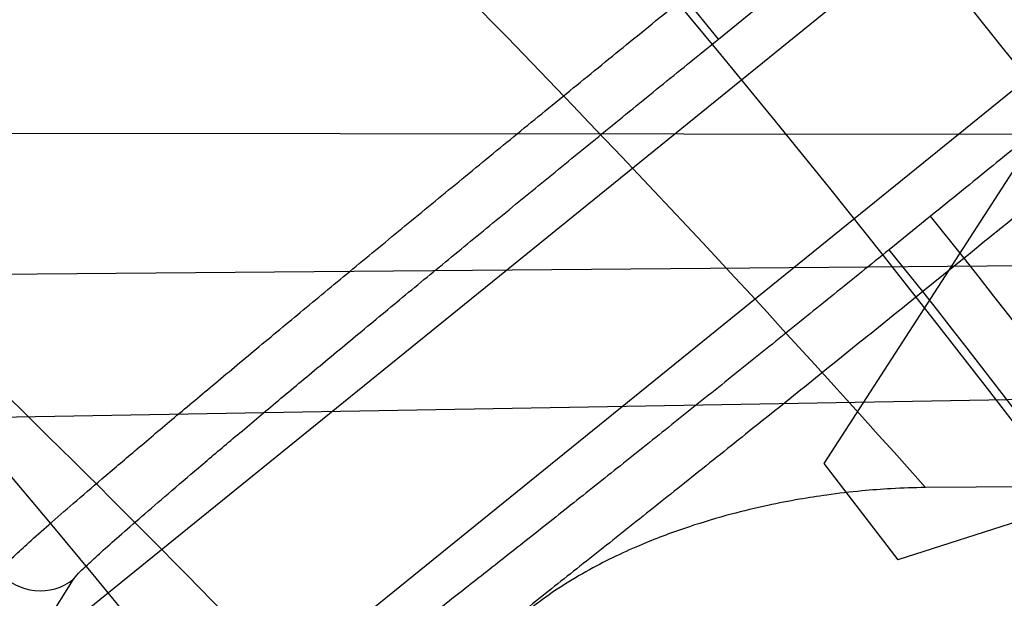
# Model space of a CAD drawing. Header units: millimetres. Extents: x 0 to 297, y 0 to 210.
# Tile 99 of 256: x 146.2029 to 146.2414, y 93.5 to 93.5226. Entities that reach past the tile are written whole.
import ezdxf

# ---------------------------------------------------------------- set-up
doc = ezdxf.new("R2010")
doc.units = ezdxf.units.MM
doc.header["$LTSCALE"] = 16.335
doc.layers.get('0').update_dxf_attribs({"linetype": 'CONTINUOUS'})
for name, color, linetype in [('01_GLOBAL', 7, 'CONTINUOUS'), ('INTFCLR_1', 7, 'CONTINUOUS'), ('INTFCLR_144815', 7, 'CONTINUOUS')]:
    doc.layers.add(name, color=color, linetype=linetype)

msp = doc.modelspace()

# ---------------------------------------------------------------- linework, layer by layer
at = {"color": 7, "linetype": 'Continuous'}
msp.add_circle((146.8548034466, 92.13446435), 2.66, dxfattribs=at)
at = {"color": 9, "linetype": 'Continuous'}
msp.add_arc((146.8548034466, 92.13446435), 2.6259090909, 92.9674534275, 177.0325465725, dxfattribs=at)
at = {"layer": '01_GLOBAL', "color": 7, "linetype": 'Continuous'}
msp.add_circle((146.8548034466, 92.13446435), 2.695, dxfattribs=at)
at = {"layer": 'INTFCLR_1', "color": 6, "linetype": 'Continuous'}
for radius in [0.4224162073, 0.4014439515]:
    msp.add_arc((145.8396077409, 93.1986600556), radius, 270, 90.00000002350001, dxfattribs=at)
at = {"layer": 'INTFCLR_1', "color": 9, "linetype": 'Continuous'}
msp.add_open_spline([(146.215167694, 93.0680384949), (146.2159987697, 93.07029993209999), (146.2176274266, 93.0748663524), (146.2207305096, 93.084126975), (146.2257654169, 93.1007494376), (146.2304341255, 93.1202594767), (146.2335169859, 93.13769641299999), (146.2348129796, 93.1466000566), (146.2354818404, 93.1517497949), (146.2370256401, 93.16467837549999), (146.2386297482, 93.1867692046), (146.2383725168, 93.212832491), (146.2371603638, 93.2297226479), (146.2363978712, 93.2375215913), (146.2358364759, 93.2427086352), (146.2341019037, 93.2567084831), (146.2301634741, 93.2791261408), (146.2244881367, 93.30101280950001), (146.2204287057, 93.31400309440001), (146.2189019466, 93.31864957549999), (146.2165792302, 93.3254940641), (146.2113391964, 93.3398035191), (146.2022901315, 93.3608053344), (146.191984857, 93.380646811), (146.1848007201, 93.39285936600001), (146.1814430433, 93.3982956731), (146.1792124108, 93.4018392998), (146.1731796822, 93.4111590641), (146.1630706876, 93.42546256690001), (146.1490288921, 93.442875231), (146.1371354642, 93.4559273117), (146.1288272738, 93.4642701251), (146.1242335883, 93.46868729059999), (146.1178598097, 93.4746444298), (146.1089384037, 93.48244457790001), (146.0992814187, 93.490013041), (146.0931582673, 93.494367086), (146.0901748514, 93.4963694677), (146.0877179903, 93.49794690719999), (146.0855301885, 93.49926345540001), (146.0836031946, 93.5002744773), (146.0825200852, 93.5007774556), (146.0816575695, 93.5010850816), (146.0810609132, 93.5012243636), (146.0805598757, 93.5011486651), (146.0804622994, 93.5006771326), (146.0807027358, 93.50015593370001), (146.0811202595, 93.4994336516), (146.0817948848, 93.49852445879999), (146.0826939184, 93.49741591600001), (146.0838249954, 93.49611574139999), (146.0851758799, 93.49462323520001), (146.086740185, 93.4929401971), (146.0892045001, 93.49033123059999), (146.0927127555, 93.48666395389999), (146.0992604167, 93.4797932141), (146.106411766, 93.4720849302), (146.1129263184, 93.46471757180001), (146.1169531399, 93.46003278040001), (146.123428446, 93.45234220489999), (146.1333417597, 93.4398792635), (146.1463378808, 93.4217470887), (146.155744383, 93.4069446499), (146.1619029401, 93.39640827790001), (146.1660815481, 93.3889976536), (146.1732904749, 93.37547105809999), (146.1829180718, 93.3550446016), (146.189559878, 93.3380143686), (146.192649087, 93.32918458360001)], degree=3, knots=[0, 0, 0, 0, 0.0103790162, 0.0208837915, 0.0420711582, 0.08518389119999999, 0.1071959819, 0.1183353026, 0.1239410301, 0.1295663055, 0.1744258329, 0.2192337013, 0.2417180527, 0.2473539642, 0.2529903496, 0.2641931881, 0.3081223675, 0.3509244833, 0.3614867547, 0.3667496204, 0.3719934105, 0.3926231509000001, 0.4323812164, 0.470412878, 0.488854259, 0.4934078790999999, 0.4979383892, 0.5068921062, 0.5412323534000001, 0.5733304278, 0.6031976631, 0.6172528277, 0.6240454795, 0.630650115, 0.6548352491, 0.6750685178, 0.6834752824, 0.6871962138, 0.6905460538, 0.6960524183, 0.6981915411, 0.6999110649, 0.7012078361, 0.7020914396, 0.7026255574, 0.7031007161, 0.7038824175, 0.7050749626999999, 0.7066970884, 0.7087489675, 0.7112252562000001, 0.7141187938, 0.7174211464, 0.7211233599, 0.729578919, 0.7392839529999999, 0.762009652, 0.7748693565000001, 0.7816473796, 0.7886214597, 0.8181786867, 0.8502212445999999, 0.8846823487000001, 0.8936821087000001, 0.9027944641, 0.9213301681, 0.9597016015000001, 1, 1, 1, 1], dxfattribs=at)
at = {"layer": 'INTFCLR_144815', "color": 6, "linetype": 'Continuous'}
for p, q in [((146.2029334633, 93.4973790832), (146.2614624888, 93.54477495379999)), ((146.2658677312, 93.539334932), (146.2073387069, 93.49193906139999)), ((146.2492837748, 93.52830784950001), (146.234355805, 93.50521987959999)), ((146.2634845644, 93.50986863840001), (146.2372541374, 93.5014541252)), ((146.234355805, 93.50521987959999), (146.2372541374, 93.5014541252)), ((146.3403261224, 93.5051119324), (146.2383316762, 93.5042785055))]:
    msp.add_line(p, q, dxfattribs=at)
at = {"layer": 'INTFCLR_144815', "color": 9, "linetype": 'Continuous'}
for p, q in [((146.2302423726, 93.5218054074), (146.2289210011, 93.52343716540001)), ((146.2302423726, 93.5218054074), (146.2318566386, 93.5231126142)), ((146.1774079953, 93.51814496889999), (146.3633866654, 93.51800104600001)), ((146.2385233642, 93.51487989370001), (146.2369090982, 93.5135726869)), ((146.2398447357, 93.5132481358), (146.2385233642, 93.51487989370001)), ((146.3750393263, 93.5140506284), (146.187440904, 93.5124899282)), ((146.2382304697, 93.51194092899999), (146.2369090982, 93.5135726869)), ((146.2398447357, 93.5132481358), (146.2382304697, 93.51194092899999)), ((146.187540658, 93.5067764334), (146.3845793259, 93.5102165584)), ((146.2029334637, 93.4973790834), (146.205055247, 93.5007089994))]:
    msp.add_line(p, q, dxfattribs=at)
at = {"layer": 'INTFCLR_144815', "color": 6, "linetype": 'Continuous'}
for radius in [0.4466793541, 0.4256665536]:
    msp.add_circle((145.8396077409, 93.1986600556), radius, dxfattribs=at)
for centre, radius, start, end in [((145.8396077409, 93.1986600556), 0.6157754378, 313.9937911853, 154.5150993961), ((145.8396077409, 93.1986600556), 0.5947754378, 312.9543589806, 154.5144414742), ((145.8396077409, 93.1986600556), 0.5751005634, 282.2440355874, 71.2863570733), ((145.8396077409, 93.1986600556), 0.4169682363, 25.6072723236, 64.3927276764), ((145.8396077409, 93.1986600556), 0.4537777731, 308.490992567, 51.50900743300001), ((145.8396077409, 93.1986600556), 0.4747905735, 316.9838592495, 43.0161407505), ((145.8396077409, 93.1986600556), 0.4480128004, 313.9992414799, 46.00075850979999), ((146.2037361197, 93.502343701), 0.0021006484, 219.8509090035, 308.9018966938)]:
    msp.add_arc(centre, radius, start, end, dxfattribs=at)
at = {"layer": 'INTFCLR_144815', "color": 9, "linetype": 'Continuous'}
for centre, radius, start, end in [((145.8396077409, 93.1986600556), 0.5712784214, 292.4997540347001, 54.0964566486), ((145.8396102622, 93.1986612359), 0.5153523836, 292.4997540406, 54.09645665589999), ((145.8396257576, 93.1986643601), 0.5066391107, 311.2505121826, 48.7494878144), ((145.836240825, 93.14703050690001), 0.5378691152, 41.6203156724, 47.91529080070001), ((145.839607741, 93.1986600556), 0.4617768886, 314.0862202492, 45.9137797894), ((145.8396077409, 93.1986600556), 0.450734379, 313.8592910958, 46.1407088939), ((145.8365207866, 93.133277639), 0.5236497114, 43.1339494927, 48.0227414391), ((145.8396077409, 93.1986600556), 0.4477854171, 314.0319604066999, 45.9680396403), ((145.8396077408, 93.1986600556), 0.5090729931, 24.6002115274, 38.16750630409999), ((145.8396077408, 93.1986600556), 0.5069960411, 24.6026704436, 38.1640956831)]:
    msp.add_arc(centre, radius, start, end, dxfattribs=at)
for points, knots in [([(146.263722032, 93.5359856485), (146.2635564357, 93.53572724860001), (146.2630755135, 93.53533985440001), (146.2623563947, 93.5346579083), (146.261048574, 93.53351972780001), (146.2594744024, 93.53216253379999), (146.2579159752, 93.5308444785), (146.2568694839, 93.52996333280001), (146.2550676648, 93.5284518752), (146.2531885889, 93.5268884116), (146.2512351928, 93.52527196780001), (146.2498072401, 93.5240930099), (146.2471857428, 93.5219356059), (146.2445139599, 93.51974972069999), (146.2421679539, 93.51783849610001), (146.2405521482, 93.5165244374), (146.239336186, 93.5155381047), (146.2385233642, 93.51487989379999)], [0, 0, 0, 0, 0.0280049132, 0.0550778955, 0.09089591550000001, 0.1859461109, 0.244878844, 0.2771094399, 0.3107821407, 0.4594773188, 0.5001614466, 0.5421405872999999, 0.6284469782, 0.8099581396, 0.8571323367, 0.9045625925, 1, 1, 1, 1]), ([(146.266689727, 93.5356529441), (146.2665091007, 93.535381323), (146.2659981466, 93.53497128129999), (146.2652295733, 93.5342495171), (146.263835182, 93.5330431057), (146.2621573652, 93.53160302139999), (146.2604966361, 93.5302045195), (146.2593816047, 93.52926933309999), (146.25746192, 93.52766497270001), (146.2554603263, 93.52600497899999), (146.2533798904, 93.5242883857), (146.2518591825, 93.5230362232), (146.2490675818, 93.520744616), (146.2462225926, 93.51842257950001), (146.2437247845, 93.5163919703), (146.2420045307, 93.5149957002), (146.2407100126, 93.5139476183), (146.2398447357, 93.5132481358)], [0, 0, 0, 0, 0.0279810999, 0.0550441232, 0.0908619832, 0.1859105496, 0.2448424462, 0.2770738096, 0.3107485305, 0.4594482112, 0.5001336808, 0.5421146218, 0.6284253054, 0.8099466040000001, 0.8571241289, 0.9045572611, 1, 1, 1, 1]), ([(146.205055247, 93.5007089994), (146.2051913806, 93.500922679), (146.2055800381, 93.5012455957), (146.2061627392, 93.50180274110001), (146.2068730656, 93.5024272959), (146.2077447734, 93.50319131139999), (146.2087812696, 93.5040830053), (146.2099720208, 93.5050982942), (146.2113097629, 93.5062291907), (146.2127847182, 93.5074679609), (146.2143864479, 93.5088055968), (146.2161035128, 93.51023261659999), (146.2179236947, 93.5117388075), (146.2198342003, 93.5133136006), (146.2218214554, 93.51494578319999), (146.2238708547, 93.5166233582), (146.2259666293, 93.5183334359), (146.2280952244, 93.52006495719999), (146.2295242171, 93.521223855), (146.2302423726, 93.5218054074)], [0, 0, 0, 0, 0.0231290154, 0.04515544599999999, 0.07395721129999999, 0.1093275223, 0.1510248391, 0.1987547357, 0.2521855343, 0.3109342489, 0.3745913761, 0.4426887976, 0.5147501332, 0.59026683, 0.6687099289, 0.7495103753, 0.8320414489, 0.9156402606, 1, 1, 1, 1]), ([(146.2369090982, 93.5135726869), (146.2361902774, 93.5129905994), (146.2347584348, 93.511832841), (146.2326208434, 93.51010968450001), (146.2305115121, 93.50841454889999), (146.2284438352, 93.5067581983), (146.226433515, 93.50515323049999), (146.2244955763, 93.5036116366), (146.2226439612, 93.5021444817), (146.2208914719, 93.50076192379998), (146.2192504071, 93.4994736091), (146.217732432, 93.49828876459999), (146.2163485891, 93.4972157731), (146.2151083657, 93.4962625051), (146.2140209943, 93.4954343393), (146.213092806, 93.4947408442), (146.2123348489, 93.49417642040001), (146.2116697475, 93.4937230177), (146.211273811, 93.4934106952), (146.2110369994, 93.4933221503)], [0, 0, 0, 0, 0.084437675, 0.1680952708, 0.2506472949, 0.3314713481, 0.4099472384, 0.4854803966, 0.5575314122, 0.6256101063, 0.6892551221, 0.7479918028, 0.8014007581, 0.8491085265, 0.8907965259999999, 0.9261579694, 0.954933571, 0.9769199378, 1, 1, 1, 1]), ([(146.1822340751, 93.50907660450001), (146.1820565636, 93.5089260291), (146.1821747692, 93.5080318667), (146.1827953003, 93.50677385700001), (146.183968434, 93.50467294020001), (146.1865823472, 93.50063724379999), (146.1894210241, 93.4965336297), (146.1922072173, 93.49253409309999), (146.1945013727, 93.4892447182), (146.1990485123, 93.48270539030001), (146.206169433, 93.47224936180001), (146.2127220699, 93.46212040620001), (146.2173407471, 93.4546789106), (146.2206397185, 93.4492640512), (146.2265984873, 93.4391895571), (146.2351099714, 93.423814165), (146.2432717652, 93.407485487), (146.2488351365, 93.3953351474), (146.2520181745, 93.38803927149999), (146.2568238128, 93.37664469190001), (146.2636642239, 93.35887373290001), (146.2717386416, 93.3340872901), (146.2774987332, 93.31241223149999), (146.2809660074, 93.29666808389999), (146.2827946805, 93.2873917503), (146.2853720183, 93.27320203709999), (146.2884679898, 93.2515295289), (146.2900373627, 93.2320896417), (146.2905249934, 93.2222652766)], [0, 0, 0, 0, 0.0022439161, 0.0070120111, 0.0145616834, 0.0248857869, 0.0536624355, 0.0624935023, 0.07189207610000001, 0.0923184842, 0.1392770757, 0.19383471, 0.2085944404, 0.2237059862, 0.2549574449, 0.3214227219, 0.3930725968, 0.4308712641, 0.4502345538, 0.469804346, 0.5500822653, 0.6337070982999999, 0.7209882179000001, 0.7661541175, 0.7890968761, 0.8121288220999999, 0.9051772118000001, 1, 1, 1, 1]), ([(146.2976333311, 93.2221019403), (146.2971365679, 93.23185907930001), (146.2955420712, 93.2511675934), (146.2923972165, 93.27268805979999), (146.2897750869, 93.2867758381), (146.2879192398, 93.2959883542), (146.2843922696, 93.311624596), (146.2785389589, 93.3331508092), (146.2703267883, 93.3577585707), (146.2633813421, 93.3753982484), (146.258496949, 93.38670573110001), (146.2552625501, 93.39394907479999), (146.2496069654, 93.406013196), (146.2413103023, 93.4222223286), (146.2326607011, 93.43747709), (146.2266069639, 93.4474719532), (146.223252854, 93.45284336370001), (146.2185584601, 93.4602291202), (146.2118942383, 93.4702765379), (146.2046597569, 93.480647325), (146.2000368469, 93.4871304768), (146.1977037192, 93.4903916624), (146.1948700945, 93.4943561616), (146.1919833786, 93.49842327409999), (146.1893208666, 93.5024197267), (146.1881256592, 93.5045017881), (146.1874895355, 93.5057387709), (146.1873643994, 93.5066296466), (146.1875406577, 93.5067764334)], [0, 0, 0, 0, 0.0945441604, 0.1873460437, 0.2103231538, 0.2332131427, 0.2782846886, 0.3654193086, 0.4489587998, 0.529211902, 0.5487834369, 0.5681546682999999, 0.6059759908, 0.6777110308, 0.7443035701, 0.7756315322, 0.7907861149, 0.80558492, 0.8603198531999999, 0.9074428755, 0.9279435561, 0.9373780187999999, 0.9462430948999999, 0.9751197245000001, 0.985468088, 0.9930239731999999, 0.9977802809, 1, 1, 1, 1])]:
    msp.add_open_spline(points, degree=3, knots=knots, dxfattribs=at)
at = {"layer": 'INTFCLR_144815', "color": 6, "linetype": 'Continuous'}
for points, knots in [([(146.2021233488, 93.50099758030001), (146.2022754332, 93.50122688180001), (146.2027002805, 93.5015773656), (146.2033423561, 93.502186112), (146.204122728, 93.5028689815), (146.2050737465, 93.5036989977), (146.2061962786, 93.5046618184), (146.2074832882, 93.5057568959), (146.2089269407, 93.50697575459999), (146.2105112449, 93.5083052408), (146.2122214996, 93.5097326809), (146.2140474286, 93.51124993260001), (146.2159824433, 93.51285158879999), (146.2180088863, 93.5145229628), (146.2201071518, 93.5162475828), (146.2222540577, 93.5180064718), (146.2244407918, 93.51979297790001), (146.2266661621, 93.5216061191), (146.2281642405, 93.52282323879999), (146.2289210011, 93.52343716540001)], [0, 0, 0, 0, 0.0236120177, 0.046361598, 0.0762615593, 0.1124605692, 0.1547326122, 0.2031531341, 0.2574791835, 0.3168661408, 0.3806367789, 0.4486456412, 0.5205927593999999, 0.5961926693, 0.6740607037, 0.7536702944, 0.834362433, 0.9163764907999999, 1, 1, 1, 1]), ([(146.2382304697, 93.51194092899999), (146.2374596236, 93.51131780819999), (146.2359166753, 93.5100725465), (146.2336075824, 93.5082142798), (146.2313193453, 93.5063780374), (146.2290842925, 93.50458974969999), (146.2269259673, 93.5028687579), (146.2248588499, 93.5012262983), (146.2228877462, 93.4996658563), (146.2210229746, 93.4981955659), (146.2192840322, 93.49683088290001), (146.2176831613, 93.4955816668), (146.2162293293, 93.4944543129), (146.2149275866, 93.4934531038), (146.2137901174, 93.49258573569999), (146.2128253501, 93.49186352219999), (146.2120444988, 93.49128125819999), (146.2113606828, 93.49081168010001), (146.2109536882, 93.4904908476), (146.2107096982, 93.4903943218)], [0, 0, 0, 0, 0.08505931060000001, 0.1701495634, 0.2543499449, 0.3368302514, 0.4157856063, 0.4912371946, 0.5633967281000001, 0.6315229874, 0.6950188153, 0.7530881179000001, 0.8057774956, 0.8528905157, 0.8940208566, 0.9285125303, 0.9563541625, 0.97748323, 1, 1, 1, 1]), ([(146.2625648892, 93.19866005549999), (146.2625648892, 93.20085989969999), (146.262532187, 93.20526014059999), (146.2623850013, 93.2118602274), (146.2621395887, 93.2184603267), (146.2617957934, 93.2250604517), (146.2613534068, 93.2316604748), (146.2608121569, 93.2382603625), (146.260171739, 93.2448598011), (146.2594317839, 93.2514586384), (146.2585919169, 93.2580563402), (146.2576516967, 93.2646525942), (146.2566107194, 93.2712465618), (146.2554685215, 93.277837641), (146.2542247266, 93.28442461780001), (146.2528788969, 93.2910065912), (146.2514307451, 93.2975819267), (146.2498799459, 93.30414927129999), (146.2482264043, 93.3107064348), (146.2464700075, 93.31725153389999), (146.2446109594, 93.3237817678), (146.2426494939, 93.3302945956), (146.240586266, 93.3367864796), (146.2384220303, 93.34325407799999), (146.2361580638, 93.3496930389), (146.2337958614, 93.3560990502), (146.2313375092, 93.36246691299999), (146.2287855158, 93.3687911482), (146.2261430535, 93.3750655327), (146.223413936, 93.38128331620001), (146.2206027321, 93.3874371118), (146.2177148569, 93.3935188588), (146.2147566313, 93.3995198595), (146.2117353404, 93.4054308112), (146.2086592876, 93.4112418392), (146.2055378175, 93.4169425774), (146.2023813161, 93.4225222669), (146.1992011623, 93.4279699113), (146.1960096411, 93.4332744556), (146.1928197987, 93.4384250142), (146.1896452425, 93.4434111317), (146.1864998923, 93.4482230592), (146.1833976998, 93.4528520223), (146.1803523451, 93.45729047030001), (146.1773769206, 93.4615323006), (146.1744836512, 93.4655730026), (146.1716836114, 93.4694097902), (146.1689866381, 93.473041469), (146.1664013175, 93.4764682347), (146.1639350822, 93.479691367), (146.1615937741, 93.48271365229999), (146.1593814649, 93.4855394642), (146.1573002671, 93.48817488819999), (146.1553509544, 93.4906268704), (146.1535333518, 93.49290272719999), (146.1518468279, 93.49500956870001), (146.1502903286, 93.4969543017), (146.148862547, 93.4987434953), (146.1475620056, 93.50038326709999), (146.1463872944, 93.50187925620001), (146.1453367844, 93.5032363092), (146.1444092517, 93.5044600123), (146.1436017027, 93.5055522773), (146.1429160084, 93.50652536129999), (146.1423391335, 93.50735876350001), (146.1418093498, 93.50828992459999), (146.141227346, 93.5089562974), (146.1412445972, 93.5101543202), (146.1415550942, 93.5101599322)], [0, 0, 0, 0, 0.0193188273, 0.0386418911, 0.05797372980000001, 0.0773181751, 0.0966800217, 0.1160624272, 0.1354702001, 0.1549057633, 0.1743738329, 0.1938759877, 0.2134167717, 0.2329964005, 0.2526187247, 0.2722829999, 0.2919923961, 0.3117443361, 0.3315407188, 0.3513772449, 0.37125414, 0.391164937, 0.4111075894, 0.4310729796, 0.4510561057, 0.4710451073, 0.4910305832, 0.5109984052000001, 0.5309330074, 0.5508166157, 0.5706284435, 0.590344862, 0.6099392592, 0.6293819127, 0.6486401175, 0.6676780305, 0.6864570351, 0.7049360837, 0.7230721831, 0.7408210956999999, 0.7581383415, 0.7749801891, 0.7913047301, 0.8070730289, 0.822250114, 0.8368060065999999, 0.8507161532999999, 0.8639624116, 0.8765312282, 0.8884132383, 0.8996029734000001, 0.9101049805, 0.9199296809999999, 0.9290934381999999, 0.9376135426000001, 0.9455077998, 0.9527934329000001, 0.9594885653, 0.9656100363, 0.9711731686, 0.9761922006, 0.9806816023, 0.9846553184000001, 0.9881278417, 0.9911127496, 0.9936230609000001, 0.9972727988, 1, 1, 1, 1]), ([(146.1515348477, 92.8871601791), (146.1512150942, 92.88716605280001), (146.1512119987, 92.88839850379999), (146.1517859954, 92.8890891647), (146.1523169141, 92.8900499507), (146.1528921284, 92.8909097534), (146.1535763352, 92.8919129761), (146.1543814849, 92.893038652), (146.15530592, 92.8942992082), (146.1563525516, 92.89569672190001), (146.1575225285, 92.8972368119), (146.1588179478, 92.898925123), (146.1602417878, 92.900769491), (146.1617966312, 92.9027776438), (146.1634827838, 92.9049551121), (146.1652973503, 92.90730399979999), (146.1672357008, 92.9098248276), (146.169295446, 92.9125216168), (146.1714790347, 92.9154054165), (146.1737896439, 92.91848925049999), (146.1762240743, 92.92177872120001), (146.1787743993, 92.9252737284), (146.1814309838, 92.92897223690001), (146.1841860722, 92.9328752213), (146.1870298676, 92.93698109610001), (146.1899514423, 92.94128675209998), (146.1929388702, 92.9457875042), (146.195979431, 92.950477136), (146.1990598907, 92.9553480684), (146.2021667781, 92.9603915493), (146.2052866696, 92.9655978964), (146.2084064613, 92.9709567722), (146.2115136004, 92.9764574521), (146.2145962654, 92.9820890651), (146.2176434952, 92.9878408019), (146.2206452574, 92.99370206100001), (146.2235925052, 92.9996626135), (146.2264771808, 93.00571270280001), (146.2292921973, 93.0118431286), (146.2320314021, 93.0180453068), (146.2346894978, 93.02431125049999), (146.2372619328, 93.03063346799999), (146.2397453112, 93.0370061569), (146.2421317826, 93.04341060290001), (146.2444188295, 93.0498393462), (146.2466074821, 93.0562939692), (146.2487002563, 93.06278242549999), (146.2506975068, 93.0693069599), (146.2525965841, 93.07585950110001), (146.2543963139, 93.0824362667), (146.2560946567, 93.0890289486), (146.2576905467, 93.0956312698), (146.2591843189, 93.10224204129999), (146.2605765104, 93.1088610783), (146.2618676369, 93.11548837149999), (146.2630580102, 93.12212318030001), (146.2641477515, 93.1287636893), (146.2651369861, 93.135407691), (146.2660260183, 93.1420538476), (146.2668152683, 93.1487017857), (146.2675051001, 93.15535101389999), (146.2680958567, 93.1620011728), (146.2685878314, 93.1686517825), (146.2689813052, 93.1753027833), (146.269276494, 93.1819539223), (146.2694735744, 93.188605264), (146.2695726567, 93.1952566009), (146.2695738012, 93.2019080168), (146.2694770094, 93.2085593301), (146.2692822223, 93.2152106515), (146.2689893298, 93.2218617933), (146.2685981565, 93.2285127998), (146.2681084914, 93.2351633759), (146.2675200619, 93.2418134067), (146.2668325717, 93.2484624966), (146.2660456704, 93.25511036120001), (146.2651589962, 93.26175646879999), (146.2641721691, 93.2684001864), (146.2630848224, 93.2750406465), (146.2618965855, 93.28167693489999), (146.2606070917, 93.28830805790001), (146.2592161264, 93.29493226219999), (146.2577236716, 93.30154713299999), (146.25612979, 93.3081503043), (146.2544344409, 93.31474009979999), (146.2526374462, 93.32131545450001), (146.2507388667, 93.32787448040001), (146.2487392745, 93.33441381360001), (146.2466397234, 93.3409291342), (146.2444415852, 93.3474158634), (146.2421464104, 93.35386959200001), (146.2397562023, 93.36028536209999), (146.2372735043, 93.36665758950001), (146.2347014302, 93.3729801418), (146.2320437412, 93.37924629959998), (146.2293049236, 93.3854487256), (146.2264902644, 93.39157944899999), (146.2236059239, 93.397629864), (146.220658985, 93.40359077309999), (146.2176574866, 93.4094524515), (146.2146104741, 93.4152046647), (146.211527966, 93.42083682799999), (146.2084209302, 93.42633811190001), (146.2053011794, 93.43169765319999), (146.2021812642, 93.436904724), (146.1990742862, 93.4419489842), (146.1959936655, 93.4468207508), (146.1929528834, 93.4515112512), (146.189965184, 93.4560128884), (146.187043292, 93.4603194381), (146.1841991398, 93.4644262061), (146.1814436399, 93.46833010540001), (146.1787864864, 93.4720296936), (146.1762360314, 93.4755251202), (146.1737992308, 93.4788180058), (146.1714816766, 93.4819112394), (146.1692876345, 93.4848088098), (146.1672201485, 93.48751558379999), (146.1652811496, 93.4900371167), (146.1634716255, 93.4923794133), (146.1617917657, 93.49454874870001), (146.1602410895, 93.49655152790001), (146.1588186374, 93.49839409), (146.1575230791, 93.5000825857), (146.1563528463, 93.5016229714), (146.1553062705, 93.50302052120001), (146.1543814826, 93.5042811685), (146.1535770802, 93.5054070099), (146.1528902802, 93.5064101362), (146.1523225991, 93.5072704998), (146.1518630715, 93.50806105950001), (146.151402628, 93.50880307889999), (146.1510534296, 93.51015108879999), (146.1515348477, 93.5101599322)], [0, 0, 0, 0, 0.0014103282, 0.0032894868, 0.0045784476, 0.006109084, 0.0078878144, 0.009921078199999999, 0.0122159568, 0.0147800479, 0.0176210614, 0.0207450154, 0.0241645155, 0.0278962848, 0.0319450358, 0.0363094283, 0.0409856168, 0.0459681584, 0.0512740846, 0.0569372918, 0.0629614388, 0.06932079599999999, 0.0760170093, 0.0830428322, 0.09038864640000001, 0.09804223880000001, 0.1059886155, 0.1142106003, 0.1226891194, 0.1314036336, 0.1403327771, 0.1494548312, 0.1587482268, 0.1681920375, 0.1777662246, 0.1874518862, 0.1972313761, 0.2070885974, 0.2170088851, 0.2269790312, 0.2369874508, 0.247023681, 0.2570780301, 0.2671479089, 0.2771627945, 0.2871678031, 0.297203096, 0.3072268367, 0.3172573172, 0.3272873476, 0.3372951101, 0.3472786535, 0.3572404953, 0.3671820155, 0.3771057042, 0.38701475, 0.3969071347, 0.4067804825, 0.4166362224, 0.4264761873, 0.4363022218, 0.4461151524, 0.4559173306, 0.4657100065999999, 0.4754958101, 0.4852761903, 0.4950537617, 0.5048299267, 0.514607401, 0.5243876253, 0.5341732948, 0.5439658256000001, 0.5537677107, 0.5635801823, 0.5734055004, 0.5832449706, 0.5931003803, 0.6029729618, 0.6128636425, 0.6227732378, 0.6327028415, 0.6426530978, 0.6526214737, 0.6626060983, 0.6726078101, 0.6826271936, 0.6926651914, 0.7027189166, 0.7127821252, 0.7228511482, 0.7329216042, 0.7429877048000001, 0.7530428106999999, 0.7630790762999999, 0.7730874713, 0.7830577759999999, 0.7929782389, 0.8028356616, 0.8126154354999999, 0.8223014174, 0.8318761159, 0.8413205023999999, 0.8506146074, 0.8597374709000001, 0.8686675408, 0.8773831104, 0.8858627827, 0.8940860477, 0.9020337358, 0.9096886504, 0.9170358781, 0.9240630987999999, 0.9307608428, 0.9371226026, 0.9431446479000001, 0.9488258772, 0.9541674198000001, 0.9591725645, 0.9638462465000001, 0.9681947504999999, 0.9722253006, 0.9759458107, 0.979364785, 0.9824904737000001, 0.9853313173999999, 0.9878955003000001, 0.9901906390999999, 0.9922241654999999, 0.994002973, 0.9955336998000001, 0.9968227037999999, 0.9978766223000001, 1, 1, 1, 1]), ([(146.2383316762, 93.5042785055), (146.2378866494, 93.5042747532), (146.237056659, 93.5042469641), (146.2357706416, 93.504149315), (146.2345738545, 93.5040091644), (146.2333483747, 93.5038176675), (146.2321000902, 93.50357545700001), (146.2306615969, 93.5032305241), (146.2290171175, 93.5027420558), (146.2275237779, 93.5021865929), (146.2262261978, 93.50160621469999), (146.2251777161, 93.5010692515), (146.2241269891, 93.50044595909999), (146.2231202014, 93.4997470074), (146.2221949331, 93.498987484), (146.2216345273, 93.49843603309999), (146.2213747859, 93.49815302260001)], [0, 0, 0, 0, 0.07227288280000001, 0.1347991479, 0.20940241, 0.2678855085, 0.3361921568, 0.4158441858, 0.5080186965, 0.6146285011, 0.6743004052, 0.738778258, 0.8058196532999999, 0.8725495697, 0.9376180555, 1, 1, 1, 1])]:
    msp.add_open_spline(points, degree=3, knots=knots, dxfattribs=at)

doc.saveas('drawing.dxf')
